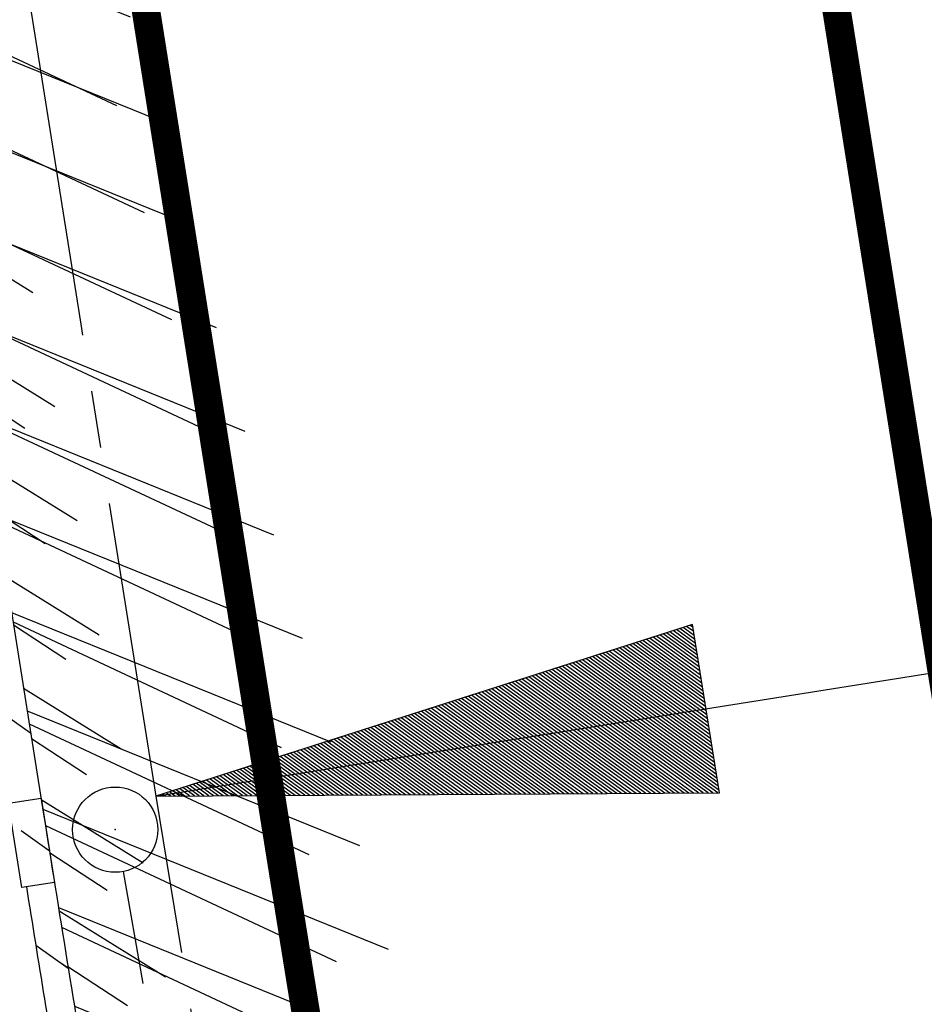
# Model space of a CAD drawing. Extents: x 447882 to 448688, y 437766 to 439043.
# Tile 109 of 121: x 448133 to 448149, y 438857 to 438875. Entities that reach past the tile are written whole.
import ezdxf

# ---------------------------------------------------------------- set-up
doc = ezdxf.new("R2010")
doc.units = 0
doc.header["$LTSCALE"] = 2
doc.header["$MEASUREMENT"] = 0
for name, pattern in [('ACHSE', [5.5, 4, -0.5, 0.5, -0.5]), ('AUSGEZOGEN', [0]), ('GESTRICH-X2', [1.5, 1, -0.5])]:
    doc.linetypes.add(name, pattern=pattern)
doc.layers.get('0').update_dxf_attribs({"linetype": 'AUSGEZOGEN'})
for name, color, linetype in [('ACHSELEMENT', 1, 'AUSGEZOGEN'), ('ACHSETOP', 250, 'ACHSE'), ('FBRTOP', 250, 'AUSGEZOGEN'), ('KANAL', 7, 'GESTRICH-X2'), ('SCHLITZRINNE', 200, 'AUSGEZOGEN'), ('SCHSYMBOL', 200, 'AUSGEZOGEN')]:
    doc.layers.add(name, color=color, linetype=linetype)

# ---------------------------------------------------------------- blocks, each defined once
blk = doc.blocks.new('*X37')
at = {"color": 0}
for p, q in [((770.573, 145.096), (770.64, 145.163)), ((770.586, 145.18), (770.631, 145.225)), ((770.599, 145.263), (770.622, 145.286)), ((770.535, 144.846), (770.669, 144.979)), ((770.548, 144.929), (770.659, 145.041)), ((770.561, 145.013), (770.65, 145.102)), ((770.509, 144.679), (770.687, 144.857)), ((770.522, 144.762), (770.678, 144.918)), ((770.471, 144.428), (770.716, 144.673)), ((770.484, 144.512), (770.706, 144.734)), ((770.497, 144.595), (770.697, 144.795)), ((770.433, 144.178), (770.744, 144.489)), ((770.446, 144.261), (770.734, 144.55)), ((770.458, 144.345), (770.725, 144.611)), ((770.394, 143.927), (770.772, 144.305)), ((770.407, 144.011), (770.762, 144.366)), ((770.42, 144.094), (770.753, 144.427)), ((770.356, 143.677), (770.8, 144.121)), ((770.369, 143.76), (770.791, 144.182)), ((770.382, 143.844), (770.781, 144.243)), ((770.318, 143.426), (770.828, 143.937)), ((770.331, 143.51), (770.819, 143.998)), ((770.343, 143.593), (770.809, 144.059)), ((770.292, 143.259), (770.847, 143.814)), ((770.305, 143.343), (770.838, 143.875)), ((770.254, 143.009), (770.875, 143.63)), ((770.267, 143.092), (770.866, 143.692)), ((770.279, 143.176), (770.856, 143.753)), ((770.215, 142.758), (770.903, 143.446)), ((770.228, 142.842), (770.894, 143.508)), ((770.241, 142.925), (770.884, 143.569)), ((770.177, 142.508), (770.931, 143.262)), ((770.19, 142.592), (770.922, 143.324)), ((770.203, 142.675), (770.913, 143.385)), ((770.139, 142.258), (770.96, 143.078)), ((770.152, 142.341), (770.95, 143.14)), ((770.164, 142.425), (770.941, 143.201)), ((770.113, 142.091), (770.978, 142.956)), ((770.126, 142.174), (770.969, 143.017)), ((770.075, 141.84), (771.006, 142.772)), ((770.088, 141.924), (770.997, 142.833)), ((770.1, 142.007), (770.988, 142.894)), ((770.037, 141.59), (771.035, 142.588)), ((770.049, 141.673), (771.025, 142.649)), ((770.062, 141.757), (771.016, 142.71)), ((769.998, 141.339), (771.063, 142.404)), ((770.011, 141.423), (771.053, 142.465)), ((770.024, 141.506), (771.044, 142.526)), ((769.96, 141.089), (771.091, 142.22)), ((769.973, 141.172), (771.082, 142.281)), ((769.985, 141.256), (771.072, 142.342)), ((769.922, 140.838), (771.119, 142.036)), ((769.934, 140.922), (771.11, 142.097)), ((769.947, 141.005), (771.1, 142.158)), ((769.896, 140.671), (771.138, 141.913)), ((769.909, 140.755), (771.129, 141.974)), ((769.858, 140.421), (771.166, 141.729)), ((769.87, 140.504), (771.157, 141.79)), ((769.883, 140.588), (771.147, 141.852)), ((769.819, 140.17), (771.194, 141.545)), ((769.832, 140.254), (771.185, 141.607)), ((769.845, 140.337), (771.175, 141.668)), ((769.781, 139.92), (771.222, 141.361)), ((769.794, 140.003), (771.213, 141.423)), ((769.807, 140.087), (771.204, 141.484)), ((769.743, 139.669), (771.251, 141.177)), ((769.755, 139.753), (771.241, 141.239)), ((769.768, 139.836), (771.232, 141.3)), ((769.704, 139.419), (771.279, 140.993)), ((769.717, 139.502), (771.269, 141.055)), ((769.73, 139.586), (771.26, 141.116)), ((769.679, 139.252), (771.297, 140.871)), ((769.692, 139.335), (771.288, 140.932)), ((769.64, 139.001), (771.326, 140.687)), ((769.653, 139.085), (771.316, 140.748)), ((769.666, 139.168), (771.307, 140.809)), ((769.602, 138.751), (771.354, 140.503)), ((769.615, 138.834), (771.344, 140.564)), ((769.628, 138.918), (771.335, 140.625)), ((769.564, 138.501), (771.382, 140.319)), ((769.577, 138.584), (771.373, 140.38)), ((769.589, 138.667), (771.363, 140.441)), ((769.525, 138.25), (771.41, 140.135)), ((769.538, 138.334), (771.401, 140.196)), ((769.551, 138.417), (771.391, 140.257)), ((769.5, 138.083), (771.429, 140.012)), ((769.513, 138.167), (771.419, 140.073)), ((769.462, 137.833), (771.457, 139.828)), ((769.474, 137.916), (771.448, 139.889)), ((769.487, 138), (771.438, 139.951)), ((769.423, 137.582), (771.485, 139.644)), ((769.436, 137.666), (771.476, 139.705)), ((769.449, 137.749), (771.466, 139.767)), ((769.385, 137.332), (771.513, 139.46)), ((769.398, 137.415), (771.504, 139.521)), ((769.41, 137.499), (771.495, 139.583)), ((769.347, 137.081), (771.542, 139.276)), ((769.359, 137.165), (771.532, 139.338)), ((769.372, 137.248), (771.523, 139.399)), ((769.308, 136.831), (771.57, 139.092)), ((769.321, 136.914), (771.56, 139.154)), ((769.334, 136.998), (771.551, 139.215)), ((769.283, 136.664), (771.588, 138.97)), ((769.295, 136.747), (771.579, 139.031)), ((769.244, 136.413), (771.617, 138.786)), ((769.257, 136.497), (771.607, 138.847)), ((769.27, 136.58), (771.598, 138.908)), ((769.206, 136.163), (771.645, 138.602)), ((769.219, 136.246), (771.635, 138.663)), ((769.232, 136.33), (771.626, 138.724)), ((769.168, 135.912), (771.673, 138.418)), ((769.18, 135.996), (771.664, 138.479)), ((769.193, 136.079), (771.654, 138.54)), ((769.129, 135.662), (771.701, 138.234)), ((769.142, 135.745), (771.692, 138.295)), ((769.155, 135.829), (771.682, 138.356)), ((769.116, 135.578), (771.71, 138.172)), ((769.158, 135.549), (771.72, 138.111)), ((769.229, 135.549), (771.729, 138.05)), ((769.299, 135.549), (771.739, 137.988)), ((769.37, 135.549), (771.748, 137.927)), ((769.441, 135.549), (771.757, 137.866)), ((769.511, 135.549), (771.767, 137.804)), ((769.582, 135.549), (771.776, 137.743)), ((769.653, 135.549), (771.786, 137.682)), ((769.724, 135.549), (771.795, 137.62)), ((769.794, 135.549), (771.804, 137.559)), ((769.865, 135.549), (771.814, 137.498)), ((769.936, 135.549), (771.823, 137.436)), ((770.006, 135.549), (771.832, 137.375)), ((770.077, 135.549), (771.842, 137.314)), ((770.148, 135.549), (771.851, 137.252)), ((770.218, 135.549), (771.861, 137.191)), ((770.289, 135.549), (771.87, 137.13)), ((770.36, 135.549), (771.879, 137.069)), ((770.431, 135.549), (771.889, 137.007)), ((770.501, 135.549), (771.898, 136.946)), ((770.572, 135.549), (771.908, 136.885)), ((770.643, 135.549), (771.917, 136.823)), ((770.713, 135.549), (771.926, 136.762)), ((770.784, 135.549), (771.936, 136.701)), ((770.855, 135.549), (771.945, 136.639)), ((770.926, 135.549), (771.955, 136.578)), ((770.996, 135.549), (771.964, 136.517)), ((771.067, 135.549), (771.973, 136.455)), ((771.138, 135.549), (771.983, 136.394)), ((771.208, 135.549), (771.992, 136.333)), ((771.279, 135.549), (772.001, 136.271)), ((771.35, 135.549), (772.011, 136.21)), ((771.421, 135.549), (772.02, 136.149)), ((771.491, 135.549), (772.03, 136.087)), ((771.562, 135.549), (772.039, 136.026)), ((771.633, 135.549), (772.048, 135.965)), ((771.703, 135.549), (772.058, 135.903)), ((771.774, 135.549), (772.067, 135.842)), ((771.845, 135.549), (772.077, 135.781)), ((771.916, 135.549), (772.086, 135.719)), ((771.986, 135.549), (772.095, 135.658)), ((772.057, 135.549), (772.105, 135.597))]:
    blk.add_line(p, q, dxfattribs=at)
blk = doc.blocks.new('ELPFEIL')
for p, q in [((0, 0), (-1.5, -9.8)), ((0, 0), (0, -70)), ((1.5, -9.8), (0, 0)), ((-1.5, -9.8), (1.5, -9.8))]:
    blk.add_line(p, q)
blk.add_blockref('*X37', (-770.612, -145.349))
blk = doc.blocks.new('GST')
at = {"color": 0}
blk.add_circle((0, 0), 0.75, dxfattribs=at)
blk.add_point((0, 0), dxfattribs=at)

msp = doc.modelspace()

# ---------------------------------------------------------------- hatches: boundary and pattern name
at = {"layer": 'SCHLITZRINNE'}
h = msp.add_hatch(dxfattribs=at)
h.set_pattern_fill('_USER', color=256, scale=1.5, angle=45, style=0, pattern_type=0)
h.set_pattern_definition([(324.8574, (448134.7023, 438851.6164), (0.86342, 1.226583), [])])
edge = h.paths.add_edge_path()
edge.add_line((448125.443, 438906.454), (448125.936, 438906.533))
edge.add_line((448125.936, 438906.533), (448126.04, 438905.88))
edge.add_arc((261507.524, 409202.339), 188967.645, 9.03995391, 9.04374407, ccw=False)
edge.add_line((448128.005, 438893.535), (448131.933, 438868.846))
edge.add_line((448131.933, 438868.846), (448133.254, 438860.539))
edge.add_arc((449371.197, 439057.494), 1253.513, 189.039943, 189.277818)
edge.add_arc((454072.816, 439825.545), 6017.453, 189.2778182, 189.3863877)
edge.add_arc((449284.377, 439033.993), 1164.031, 189.386388, 189.87641)
edge.add_arc((450764.431, 439291.676), 2666.349, 189.87641, 190.200181)
edge.add_arc((449881.193, 439132.753), 1768.927, 190.200181, 190.588964)
edge.add_arc((450188.848, 439190.268), 2081.912, 190.588964, 190.947332)
edge.add_arc((450096.336, 439172.374), 1987.685, 190.947332, 191.307685)
edge.add_arc((450103.529, 439173.812), 1995.02, 191.307685, 191.667375)
edge.add_arc((450113.912, 439175.956), 2005.623, 191.667375, 192.024165)
edge.add_arc((450128.354, 439179.032), 2020.389, 192.024165, 192.37965)
edge.add_arc((450121.636, 439177.558), 2013.511, 192.37965, 192.73712)
edge.add_arc((450090.705, 439170.566), 1981.8, 192.73712, 193.097438)
edge.add_arc((450089.716, 439170.336), 1980.784, 193.097438, 193.45758)
edge.add_arc((450128.145, 439179.532), 2020.298, 193.45758, 193.814181)
edge.add_arc((450131.046, 439180.245), 2023.285, 193.814181, 194.170205)
edge.add_arc((450093.866, 439170.858), 1984.938, 194.170205, 194.529652)
edge.add_arc((450094.254, 439170.958), 1985.339, 194.529652, 194.889491)
edge.add_arc((450121.506, 439178.204), 2013.538, 194.889491, 195.246802)
edge.add_arc((450124.649, 439179.061), 2016.795, 195.246802, 195.602873)
edge.add_arc((450111.382, 439175.356), 2003.021, 195.602873, 195.960167)
edge.add_arc((450101.557, 439172.546), 1992.802, 195.960167, 196.3197)
edge.add_arc((450106.363, 439173.953), 1997.81, 196.3197, 196.678782)
edge.add_arc((450107.837, 439174.395), 1999.349, 196.678782, 197.03752)
edge.add_arc((450104.436, 439173.352), 1995.791, 197.03752, 197.396578)
edge.add_arc((450113.998, 439176.348), 2005.812, 197.396578, 197.753665)
edge.add_arc((450121.006, 439178.592), 2013.17, 197.753665, 198.110098)
edge.add_arc((450117.03, 439177.292), 2008.988, 198.110098, 198.467563)
edge.add_arc((450103.872, 439172.898), 1995.115, 198.467563, 198.826268)
edge.add_arc((450099.455, 439171.391), 1990.448, 198.826268, 199.185784)
edge.add_arc((450113.542, 439176.293), 2005.364, 199.185784, 199.54396)
edge.add_arc((450116.79, 439177.446), 2008.81, 199.54396, 199.90126)
edge.add_arc((450108.06, 439174.286), 1999.526, 199.90126, 200.259389)
edge.add_arc((450108.407, 439174.414), 1999.896, 200.259389, 200.617742)
edge.add_arc((450110.76, 439175.299), 2002.409, 200.617742, 200.975871)
edge.add_arc((450111.887, 439175.731), 2003.616, 200.975871, 201.333691)
edge.add_arc((450111.742, 439175.674), 2003.46, 201.333691, 201.691524)
edge.add_arc((450110.583, 439175.213), 2002.213, 201.691524, 202.04953)
edge.add_arc((450111.609, 439175.629), 2003.32, 202.04953, 202.407437)
edge.add_arc((450109.603, 439174.802), 2001.151, 202.407437, 202.765839)
edge.add_arc((450106.414, 439173.464), 1997.693, 202.765839, 203.100071)
edge.add_line((448125.443, 438906.454), (448125.547, 438905.801))
edge.add_arc((261507.369, 409202.315), 188967.302, 9.03995391, 9.04374407, ccw=False)
edge.add_line((448127.511, 438893.456), (448131.439, 438868.767))
edge.add_line((448131.439, 438868.767), (448132.715, 438860.746))
h = msp.add_hatch(dxfattribs=at)
h.set_pattern_fill('_USER', color=256, scale=1.5, angle=45, style=0, pattern_type=0)
h.set_pattern_definition([(326.72764, (448148.0771, 438778.445), (0.822929, 1.254108), [])])
edge = h.paths.add_edge_path()
edge.add_line((448125.936, 438906.533), (448126.04, 438905.88))
edge.add_arc((261507.524, 409202.339), 188967.645, 9.03995391, 9.04374407, ccw=False)
edge.add_line((448128.005, 438893.535), (448131.933, 438868.846))
edge.add_line((448131.933, 438868.846), (448133.254, 438860.539))
edge.add_arc((449371.197, 439057.494), 1253.513, 189.039943, 189.277818)
edge.add_arc((454072.816, 439825.545), 6017.453, 189.2778182, 189.3863877)
edge.add_arc((449284.377, 439033.993), 1164.031, 189.386388, 189.87641)
edge.add_arc((450764.431, 439291.676), 2666.349, 189.87641, 190.200181)
edge.add_arc((449881.193, 439132.753), 1768.927, 190.200181, 190.588964)
edge.add_arc((450188.848, 439190.268), 2081.912, 190.588964, 190.947332)
edge.add_arc((450096.336, 439172.374), 1987.685, 190.947332, 191.307685)
edge.add_arc((450103.529, 439173.812), 1995.02, 191.307685, 191.667375)
edge.add_arc((450113.912, 439175.956), 2005.623, 191.667375, 192.024165)
edge.add_arc((450128.354, 439179.032), 2020.389, 192.024165, 192.37965)
edge.add_arc((450121.636, 439177.558), 2013.511, 192.37965, 192.73712)
edge.add_arc((450090.705, 439170.566), 1981.8, 192.73712, 193.097438)
edge.add_arc((450089.716, 439170.336), 1980.784, 193.097438, 193.45758)
edge.add_arc((450128.145, 439179.532), 2020.298, 193.45758, 193.814181)
edge.add_arc((450131.046, 439180.245), 2023.285, 193.814181, 194.170205)
edge.add_arc((450093.866, 439170.858), 1984.938, 194.170205, 194.529652)
edge.add_arc((450094.254, 439170.958), 1985.339, 194.529652, 194.889491)
edge.add_arc((450121.506, 439178.204), 2013.538, 194.889491, 195.246802)
edge.add_arc((450124.649, 439179.061), 2016.795, 195.246802, 195.602873)
edge.add_arc((450111.382, 439175.356), 2003.021, 195.602873, 195.960167)
edge.add_arc((450101.557, 439172.546), 1992.802, 195.960167, 196.3197)
edge.add_arc((450106.363, 439173.953), 1997.81, 196.3197, 196.678782)
edge.add_arc((450107.837, 439174.395), 1999.349, 196.678782, 197.03752)
edge.add_arc((450104.436, 439173.352), 1995.791, 197.03752, 197.396578)
edge.add_arc((450113.998, 439176.348), 2005.812, 197.396578, 197.753665)
edge.add_arc((450121.006, 439178.592), 2013.17, 197.753665, 198.110098)
edge.add_arc((450117.03, 439177.292), 2008.988, 198.110098, 198.467563)
edge.add_arc((450103.872, 439172.898), 1995.115, 198.467563, 198.826268)
edge.add_arc((450099.455, 439171.391), 1990.448, 198.826268, 199.185784)
edge.add_arc((450113.542, 439176.293), 2005.364, 199.185784, 199.54396)
edge.add_arc((450116.79, 439177.446), 2008.81, 199.54396, 199.90126)
edge.add_arc((450108.06, 439174.286), 1999.526, 199.90126, 200.259389)
edge.add_arc((450108.407, 439174.414), 1999.896, 200.259389, 200.617742)
edge.add_arc((450110.76, 439175.299), 2002.409, 200.617742, 200.975871)
edge.add_arc((450111.887, 439175.731), 2003.616, 200.975871, 201.333691)
edge.add_arc((450111.742, 439175.674), 2003.46, 201.333691, 201.691524)
edge.add_arc((450110.583, 439175.213), 2002.213, 201.691524, 202.04953)
edge.add_arc((450111.609, 439175.629), 2003.32, 202.04953, 202.407437)
edge.add_arc((450109.603, 439174.802), 2001.151, 202.407437, 202.765839)
edge.add_arc((450106.414, 439173.464), 1997.693, 202.765839, 203.100071)
edge.add_arc((450188.848, 439190.268), 2082.412, 190.799627, 190.947332)
edge.add_arc((450096.336, 439172.374), 1988.185, 190.947332, 191.307685)
edge.add_arc((450103.529, 439173.812), 1995.52, 191.307685, 191.667375)
edge.add_arc((450113.912, 439175.956), 2006.123, 191.667375, 192.024165)
edge.add_arc((450128.354, 439179.032), 2020.889, 192.024165, 192.37965)
edge.add_arc((450121.636, 439177.558), 2014.011, 192.37965, 192.469296)
h = msp.add_hatch(dxfattribs=at)
h.set_pattern_fill('_USER', color=256, scale=1.5, angle=45, style=0, pattern_type=0)
h.set_pattern_definition([(328.16104, (448159.8269, 438724.2048), (0.7913003, 1.274301), [])])
edge = h.paths.add_edge_path()
edge.add_line((448125.936, 438906.533), (448126.04, 438905.88))
edge.add_arc((261507.524, 409202.339), 188967.645, 9.03995391, 9.04374407, ccw=False)
edge.add_line((448128.005, 438893.535), (448131.933, 438868.846))
edge.add_line((448131.933, 438868.846), (448133.254, 438860.539))
edge.add_arc((449371.197, 439057.494), 1253.513, 189.039943, 189.277818)
edge.add_arc((454072.816, 439825.545), 6017.453, 189.2778182, 189.3863877)
edge.add_arc((449284.377, 439033.993), 1164.031, 189.386388, 189.87641)
edge.add_arc((450764.431, 439291.676), 2666.349, 189.87641, 190.200181)
edge.add_arc((449881.193, 439132.753), 1768.927, 190.200181, 190.588964)
edge.add_arc((450188.848, 439190.268), 2081.912, 190.588964, 190.947332)
edge.add_arc((450096.336, 439172.374), 1987.685, 190.947332, 191.307685)
edge.add_arc((450103.529, 439173.812), 1995.02, 191.307685, 191.667375)
edge.add_arc((450113.912, 439175.956), 2005.623, 191.667375, 192.024165)
edge.add_arc((450128.354, 439179.032), 2020.389, 192.024165, 192.37965)
edge.add_arc((450121.636, 439177.558), 2013.511, 192.37965, 192.73712)
edge.add_arc((450090.705, 439170.566), 1981.8, 192.73712, 193.097438)
edge.add_arc((450089.716, 439170.336), 1980.784, 193.097438, 193.45758)
edge.add_arc((450128.145, 439179.532), 2020.298, 193.45758, 193.814181)
edge.add_arc((450131.046, 439180.245), 2023.285, 193.814181, 194.170205)
edge.add_arc((450093.866, 439170.858), 1984.938, 194.170205, 194.529652)
edge.add_arc((450094.254, 439170.958), 1985.339, 194.529652, 194.889491)
edge.add_arc((450121.506, 439178.204), 2013.538, 194.889491, 195.246802)
edge.add_arc((450124.649, 439179.061), 2016.795, 195.246802, 195.602873)
edge.add_arc((450111.382, 439175.356), 2003.021, 195.602873, 195.960167)
edge.add_arc((450101.557, 439172.546), 1992.802, 195.960167, 196.3197)
edge.add_arc((450106.363, 439173.953), 1997.81, 196.3197, 196.678782)
edge.add_arc((450107.837, 439174.395), 1999.349, 196.678782, 197.03752)
edge.add_arc((450104.436, 439173.352), 1995.791, 197.03752, 197.396578)
edge.add_arc((450113.998, 439176.348), 2005.812, 197.396578, 197.753665)
edge.add_arc((450121.006, 439178.592), 2013.17, 197.753665, 198.110098)
edge.add_arc((450117.03, 439177.292), 2008.988, 198.110098, 198.467563)
edge.add_arc((450103.872, 439172.898), 1995.115, 198.467563, 198.826268)
edge.add_arc((450099.455, 439171.391), 1990.448, 198.826268, 199.185784)
edge.add_arc((450113.542, 439176.293), 2005.364, 199.185784, 199.54396)
edge.add_arc((450116.79, 439177.446), 2008.81, 199.54396, 199.90126)
edge.add_arc((450108.06, 439174.286), 1999.526, 199.90126, 200.259389)
edge.add_arc((450108.407, 439174.414), 1999.896, 200.259389, 200.617742)
edge.add_arc((450110.76, 439175.299), 2002.409, 200.617742, 200.975871)
edge.add_arc((450111.887, 439175.731), 2003.616, 200.975871, 201.333691)
edge.add_arc((450111.742, 439175.674), 2003.46, 201.333691, 201.691524)
edge.add_arc((450110.583, 439175.213), 2002.213, 201.691524, 202.04953)
edge.add_arc((450111.609, 439175.629), 2003.32, 202.04953, 202.407437)
edge.add_arc((450109.603, 439174.802), 2001.151, 202.407437, 202.765839)
edge.add_arc((450106.414, 439173.464), 1997.693, 202.765839, 203.100071)
edge.add_arc((450121.636, 439177.558), 2014.011, 192.51205, 192.73712)
edge.add_arc((450090.705, 439170.566), 1982.3, 192.73712, 193.097438)
edge.add_arc((450089.716, 439170.336), 1981.284, 193.097438, 193.45758)
edge.add_arc((450128.145, 439179.532), 2020.798, 193.45758, 193.814181)
edge.add_arc((450131.046, 439180.245), 2023.785, 193.814181, 194.170205)
edge.add_arc((450093.866, 439170.858), 1985.438, 194.170205, 194.185146)
h = msp.add_hatch(dxfattribs=at)
h.set_pattern_fill('_USER', color=256, scale=1.5, angle=45, style=0, pattern_type=0)
h.set_pattern_definition([(334.92026, (448224.608, 438502.9346), (0.635819, 1.358578), [])])
edge = h.paths.add_edge_path()
edge.add_line((448125.936, 438906.533), (448126.04, 438905.88))
edge.add_arc((261507.524, 409202.339), 188967.645, 9.03995391, 9.04374407, ccw=False)
edge.add_line((448128.005, 438893.535), (448131.933, 438868.846))
edge.add_line((448131.933, 438868.846), (448133.254, 438860.539))
edge.add_arc((449371.197, 439057.494), 1253.513, 189.039943, 189.277818)
edge.add_arc((454072.816, 439825.545), 6017.453, 189.2778182, 189.3863877)
edge.add_arc((449284.377, 439033.993), 1164.031, 189.386388, 189.87641)
edge.add_arc((450764.431, 439291.676), 2666.349, 189.87641, 190.200181)
edge.add_arc((449881.193, 439132.753), 1768.927, 190.200181, 190.588964)
edge.add_arc((450188.848, 439190.268), 2081.912, 190.588964, 190.947332)
edge.add_arc((450096.336, 439172.374), 1987.685, 190.947332, 191.307685)
edge.add_arc((450103.529, 439173.812), 1995.02, 191.307685, 191.667375)
edge.add_arc((450113.912, 439175.956), 2005.623, 191.667375, 192.024165)
edge.add_arc((450128.354, 439179.032), 2020.389, 192.024165, 192.37965)
edge.add_arc((450121.636, 439177.558), 2013.511, 192.37965, 192.73712)
edge.add_arc((450090.705, 439170.566), 1981.8, 192.73712, 193.097438)
edge.add_arc((450089.716, 439170.336), 1980.784, 193.097438, 193.45758)
edge.add_arc((450128.145, 439179.532), 2020.298, 193.45758, 193.814181)
edge.add_arc((450131.046, 439180.245), 2023.285, 193.814181, 194.170205)
edge.add_arc((450093.866, 439170.858), 1984.938, 194.170205, 194.529652)
edge.add_arc((450094.254, 439170.958), 1985.339, 194.529652, 194.889491)
edge.add_arc((450121.506, 439178.204), 2013.538, 194.889491, 195.246802)
edge.add_arc((450124.649, 439179.061), 2016.795, 195.246802, 195.602873)
edge.add_arc((450111.382, 439175.356), 2003.021, 195.602873, 195.960167)
edge.add_arc((450101.557, 439172.546), 1992.802, 195.960167, 196.3197)
edge.add_arc((450106.363, 439173.953), 1997.81, 196.3197, 196.678782)
edge.add_arc((450107.837, 439174.395), 1999.349, 196.678782, 197.03752)
edge.add_arc((450104.436, 439173.352), 1995.791, 197.03752, 197.396578)
edge.add_arc((450113.998, 439176.348), 2005.812, 197.396578, 197.753665)
edge.add_arc((450121.006, 439178.592), 2013.17, 197.753665, 198.110098)
edge.add_arc((450117.03, 439177.292), 2008.988, 198.110098, 198.467563)
edge.add_arc((450103.872, 439172.898), 1995.115, 198.467563, 198.826268)
edge.add_arc((450099.455, 439171.391), 1990.448, 198.826268, 199.185784)
edge.add_arc((450113.542, 439176.293), 2005.364, 199.185784, 199.54396)
edge.add_arc((450116.79, 439177.446), 2008.81, 199.54396, 199.90126)
edge.add_arc((450108.06, 439174.286), 1999.526, 199.90126, 200.259389)
edge.add_arc((450108.407, 439174.414), 1999.896, 200.259389, 200.617742)
edge.add_arc((450110.76, 439175.299), 2002.409, 200.617742, 200.975871)
edge.add_arc((450111.887, 439175.731), 2003.616, 200.975871, 201.333691)
edge.add_arc((450111.742, 439175.674), 2003.46, 201.333691, 201.691524)
edge.add_arc((450110.583, 439175.213), 2002.213, 201.691524, 202.04953)
edge.add_arc((450111.609, 439175.629), 2003.32, 202.04953, 202.407437)
edge.add_arc((450109.603, 439174.802), 2001.151, 202.407437, 202.765839)
edge.add_arc((450106.414, 439173.464), 1997.693, 202.765839, 203.100071)
edge.add_arc((450113.542, 439176.293), 2005.864, 199.384527, 199.54396)
edge.add_arc((450116.79, 439177.446), 2009.31, 199.54396, 199.90126)
edge.add_arc((450108.06, 439174.286), 2000.026, 199.90126, 200.259389)
edge.add_arc((450108.407, 439174.414), 2000.396, 200.259389, 200.617742)
edge.add_arc((450110.76, 439175.299), 2002.909, 200.617742, 200.975871)
edge.add_arc((450111.887, 439175.731), 2004.116, 200.975871, 201.063002)
h = msp.add_hatch(dxfattribs=at)
h.set_pattern_fill('_USER', color=256, scale=1.5, angle=45, style=0, pattern_type=0)
h.set_pattern_definition([(337.95664, (448265.5285, 438397.6318), (0.5629623, 1.39035), [])])
edge = h.paths.add_edge_path()
edge.add_line((448125.936, 438906.533), (448126.04, 438905.88))
edge.add_arc((261507.524, 409202.339), 188967.645, 9.03995391, 9.04374407, ccw=False)
edge.add_line((448128.005, 438893.535), (448131.933, 438868.846))
edge.add_line((448131.933, 438868.846), (448133.254, 438860.539))
edge.add_arc((449371.197, 439057.494), 1253.513, 189.039943, 189.277818)
edge.add_arc((454072.816, 439825.545), 6017.453, 189.2778182, 189.3863877)
edge.add_arc((449284.377, 439033.993), 1164.031, 189.386388, 189.87641)
edge.add_arc((450764.431, 439291.676), 2666.349, 189.87641, 190.200181)
edge.add_arc((449881.193, 439132.753), 1768.927, 190.200181, 190.588964)
edge.add_arc((450188.848, 439190.268), 2081.912, 190.588964, 190.947332)
edge.add_arc((450096.336, 439172.374), 1987.685, 190.947332, 191.307685)
edge.add_arc((450103.529, 439173.812), 1995.02, 191.307685, 191.667375)
edge.add_arc((450113.912, 439175.956), 2005.623, 191.667375, 192.024165)
edge.add_arc((450128.354, 439179.032), 2020.389, 192.024165, 192.37965)
edge.add_arc((450121.636, 439177.558), 2013.511, 192.37965, 192.73712)
edge.add_arc((450090.705, 439170.566), 1981.8, 192.73712, 193.097438)
edge.add_arc((450089.716, 439170.336), 1980.784, 193.097438, 193.45758)
edge.add_arc((450128.145, 439179.532), 2020.298, 193.45758, 193.814181)
edge.add_arc((450131.046, 439180.245), 2023.285, 193.814181, 194.170205)
edge.add_arc((450093.866, 439170.858), 1984.938, 194.170205, 194.529652)
edge.add_arc((450094.254, 439170.958), 1985.339, 194.529652, 194.889491)
edge.add_arc((450121.506, 439178.204), 2013.538, 194.889491, 195.246802)
edge.add_arc((450124.649, 439179.061), 2016.795, 195.246802, 195.602873)
edge.add_arc((450111.382, 439175.356), 2003.021, 195.602873, 195.960167)
edge.add_arc((450101.557, 439172.546), 1992.802, 195.960167, 196.3197)
edge.add_arc((450106.363, 439173.953), 1997.81, 196.3197, 196.678782)
edge.add_arc((450107.837, 439174.395), 1999.349, 196.678782, 197.03752)
edge.add_arc((450104.436, 439173.352), 1995.791, 197.03752, 197.396578)
edge.add_arc((450113.998, 439176.348), 2005.812, 197.396578, 197.753665)
edge.add_arc((450121.006, 439178.592), 2013.17, 197.753665, 198.110098)
edge.add_arc((450117.03, 439177.292), 2008.988, 198.110098, 198.467563)
edge.add_arc((450103.872, 439172.898), 1995.115, 198.467563, 198.826268)
edge.add_arc((450099.455, 439171.391), 1990.448, 198.826268, 199.185784)
edge.add_arc((450113.542, 439176.293), 2005.364, 199.185784, 199.54396)
edge.add_arc((450116.79, 439177.446), 2008.81, 199.54396, 199.90126)
edge.add_arc((450108.06, 439174.286), 1999.526, 199.90126, 200.259389)
edge.add_arc((450108.407, 439174.414), 1999.896, 200.259389, 200.617742)
edge.add_arc((450110.76, 439175.299), 2002.409, 200.617742, 200.975871)
edge.add_arc((450111.887, 439175.731), 2003.616, 200.975871, 201.333691)
edge.add_arc((450111.742, 439175.674), 2003.46, 201.333691, 201.691524)
edge.add_arc((450110.583, 439175.213), 2002.213, 201.691524, 202.04953)
edge.add_arc((450111.609, 439175.629), 2003.32, 202.04953, 202.407437)
edge.add_arc((450109.603, 439174.802), 2001.151, 202.407437, 202.765839)
edge.add_arc((450106.414, 439173.464), 1997.693, 202.765839, 203.100071)
edge.add_arc((450106.414, 439173.464), 1998.193, 202.821848, 203.100071)
edge.add_line((448268.435, 438389.496), (448268.895, 438389.693))

# ---------------------------------------------------------------- linework, layer by layer
at = {"layer": 'ACHSETOP', "flags": 128}
msp.add_lwpolyline([(448115.396, 438985.501), (448118.194, 438967.918), (448126.051, 438918.539), (448129.98, 438893.849), (448133.908, 438869.16), (448135.229, 438860.857), (448137.904, 438844.482), (448142.192, 438819.853), (448146.786, 438795.279), (448151.688, 438770.764), (448156.896, 438746.313), (448162.408, 438721.928), (448168.226, 438697.615), (448174.346, 438673.376), (448180.77, 438649.215), (448187.494, 438625.137), (448194.519, 438601.144), (448201.844, 438577.241), (448209.467, 438553.432), (448217.386, 438529.72), (448225.602, 438506.108), (448234.112, 438482.601), (448242.915, 438459.203), (448252.01, 438435.916), (448261.395, 438412.745), (448271.069, 438389.693), (448281.031, 438366.763), (448291.278, 438343.96), (448312.624, 438298.747), (448323.719, 438276.344), (448335.093, 438254.082), (448346.745, 438231.963), (448358.672, 438209.992), (448370.873, 438188.171), (448383.346, 438166.505), (448396.089, 438144.997), (448409.099, 438123.649), (448422.375, 438102.466), (448435.915, 438081.45), (448449.717, 438060.605), (448463.778, 438039.935), (448478.096, 438019.441), (448492.67, 437999.129), (448507.496, 437979), (448522.573, 437959.057), (448537.897, 437939.305), (448542.929, 437932.984)], dxfattribs=at)
at = {"layer": 'FBRTOP'}
for points in [[(448131.684, 438991.32, -0.000001), (448134.983, 438970.589, -0.000001), (448138.911, 438945.9, 0.000002), (448142.84, 438921.21, 0.000007), (448144.804, 438908.866, -0.000017), (448146.769, 438896.521), (448150.697, 438871.831), (448152.012, 438863.563, 0.001038), (448152.834, 438858.467, 0.000474), (448154.667, 438847.31, 0.002138), (448156.319, 438837.578, 0.001413), (448158.922, 438822.873, 0.001696), (448161.067, 438811.177, 0.001564), (448163.477, 438798.508, 0.001572)], [(448098.869, 438979.596, -0.000001), (448101.158, 438965.207, -0.000001), (448105.087, 438940.518, 0.000002), (448109.015, 438915.828, 0.000007), (448110.98, 438903.483, -0.000017), (448112.944, 438891.138), (448116.872, 438866.45), (448118.199, 438858.111, 0.001038), (448119.033, 438852.94, 0.000474), (448120.894, 438841.612, 0.002138), (448122.571, 438831.731, 0.001412), (448125.216, 438816.789, 0.001697), (448127.398, 438804.894, 0.001564), (448129.85, 438792.003, 0.001572)]]:
    msp.add_lwpolyline(points, format="xyb", dxfattribs=at)
at = {"layer": 'FBRTOP', "const_width": 0.5}
msp.add_lwpolyline([(448117.312, 438986.185, -0.000001), (448120.169, 438968.232, -0.000001), (448124.098, 438943.543, 0.000002), (448128.026, 438918.853, 0.000007), (448129.991, 438906.508, -0.000017), (448131.955, 438894.163), (448135.883, 438869.474), (448137.204, 438861.175, 0.001038), (448138.03, 438856.046, 0.000474), (448139.876, 438844.815, 0.002138), (448141.539, 438835.017, 0.001413), (448144.16, 438820.208, 0.001696), (448146.322, 438808.425, 0.001564), (448148.75, 438795.659, 0.001572)], format="xyb", dxfattribs=at)
msp.add_lwpolyline([(448128.81, 438990.293), (448132.02, 438970.118), (448139.877, 438920.739), (448143.806, 438896.049), (448147.734, 438871.36), (448149.051, 438863.085), (448151.709, 438846.811), (448155.97, 438822.34), (448160.531, 438797.938), (448165.399, 438773.595), (448170.571, 438749.315), (448176.044, 438725.101), (448181.821, 438700.958), (448187.899, 438676.888), (448194.278, 438652.897), (448200.955, 438628.987), (448207.93, 438605.162), (448215.204, 438581.427), (448222.774, 438557.784), (448230.637, 438534.238), (448238.796, 438510.791), (448247.246, 438487.449), (448255.988, 438464.215)], dxfattribs=at)
at = {"layer": 'KANAL'}
msp.add_line((448134.656, 438859.531), (448144.656, 438801.844), dxfattribs=at)
at = {"layer": 'SCHLITZRINNE'}
msp.add_line((448133.117, 438858.236), (448133.688, 438857.834), dxfattribs=at)
for points in [[(448125.936, 438906.533, 0), (448126.04, 438905.88, -0.000017), (448128.005, 438893.535), (448131.933, 438868.846), (448133.254, 438860.539, 0.001038), (448134.083, 438855.401, 0.000474), (448135.932, 438844.149, 0.002138), (448137.597, 438834.334, 0.001413), (448140.224, 438819.498, 0.001696), (448142.389, 438807.692, 0.001564), (448144.822, 438794.899, 0.001572)], [(448132.952, 438859.262, 0.000796), (448133.589, 438855.32, 0.000474), (448135.439, 438844.068, 0.002138), (448137.105, 438834.248, 0.001413), (448139.732, 438819.409, 0.001696), (448141.898, 438807.6, 0.000739), (448143.038, 438801.553, 0.001572)]]:
    msp.add_lwpolyline(points, format="xyb", dxfattribs=at)
at = {"layer": 'SCHSYMBOL'}
msp.add_lwpolyline([(448133.209, 438860.825), (448133.446, 438859.341), (448132.87, 438859.249), (448132.634, 438860.733)], close=True, dxfattribs=at)

# ---------------------------------------------------------------- block references
at = {"layer": 'ACHSELEMENT', "rotation": 99.03994168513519}
msp.add_blockref('ELPFEIL', (448135.229, 438860.857), dxfattribs=at)
at = {"layer": 'SCHSYMBOL', "rotation": 279.0544999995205}
msp.add_blockref('GST', (448134.514, 438860.268), dxfattribs=at)

doc.saveas('drawing.dxf')
